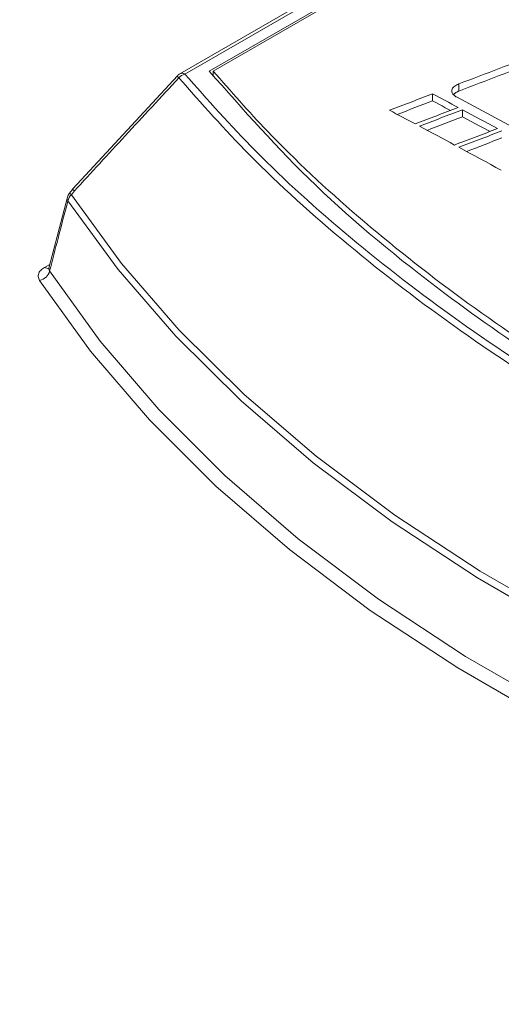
# Model space of a CAD drawing. Header units: millimetres. Extents: x 0 to 2100, y 0 to 1485.
# Tile 99 of 118: x 1518 to 1546, y 1285 to 1342. Entities that reach past the tile are written whole.
import ezdxf

# ---------------------------------------------------------------- set-up
doc = ezdxf.new("R2010")
doc.units = ezdxf.units.MM
doc.header["$LTSCALE"] = 5

msp = doc.modelspace()

# ---------------------------------------------------------------- linework, layer by layer
at = {"color": 7, "linetype": 'Continuous', "lineweight": 15}
for p, q in [((1643.098, 1405.864), (1527.428, 1339.089)), ((1643.387, 1405.846), (1527.717, 1339.071)), ((1529.123, 1339.242), (1643.411, 1405.219)), ((1529.338, 1339.244), (1643.139, 1404.94)), ((1527.286, 1338.969), (1521.258, 1332.45)), ((1527.282, 1338.972), (1527.283, 1338.973)), ((1529.338, 1339.011), (1529.338, 1339.244)), ((1543.522, 1338.096), (1543.522, 1338.504)), ((1541.995, 1337.529), (1541.995, 1337.938)), ((1543.72, 1336.61), (1543.72, 1337.018)), ((1521.226, 1332.417), (1521.053, 1332.199)), ((1521.166, 1332.117), (1521.34, 1332.335)), ((1520.937, 1331.967), (1519.865, 1327.879))]:
    msp.add_line(p, q, dxfattribs=at)
at = {"color": 8, "linetype": 'Continuous', "lineweight": 15}
msp.add_line((1519.618, 1327.925), (1519.923, 1328.101), dxfattribs=at)
at = {"color": 7, "linetype": 'Continuous', "lineweight": 15, "flags": 128}
for points in [[(1541.995, 1337.938), (1542.18, 1337.839), (1542.365, 1337.741), (1542.55, 1337.642), (1542.735, 1337.544), (1542.92, 1337.445), (1543.105, 1337.346), (1543.291, 1337.248), (1543.476, 1337.149)], [(1543.38, 1337.752), (1544.128, 1337.353), (1544.876, 1336.953), (1545.624, 1336.552), (1546.372, 1336.149), (1547.12, 1335.746), (1547.869, 1335.341), (1548.617, 1334.935), (1549.365, 1334.528)], [(1543.031, 1336.978), (1542.92, 1337.037), (1542.735, 1337.135), (1542.55, 1337.234), (1542.365, 1337.332), (1542.18, 1337.431), (1541.995, 1337.529)], [(1541, 1336.198), (1540.815, 1336.297), (1540.63, 1336.395), (1540.445, 1336.494), (1540.26, 1336.592), (1540.074, 1336.691), (1539.889, 1336.789), (1539.704, 1336.887), (1539.519, 1336.986)], [(1543.72, 1337.018), (1543.974, 1336.883), (1544.227, 1336.747), (1544.48, 1336.611), (1544.733, 1336.476), (1544.987, 1336.34), (1545.24, 1336.204), (1545.493, 1336.067), (1545.746, 1335.931)], [(1545.303, 1335.761), (1545.24, 1335.795), (1544.987, 1335.931), (1544.733, 1336.067), (1544.48, 1336.203), (1544.227, 1336.339), (1543.974, 1336.474), (1543.72, 1336.61)], [(1543.27, 1334.982), (1543.017, 1335.119), (1542.764, 1335.254), (1542.511, 1335.39), (1542.258, 1335.526), (1542.004, 1335.662), (1541.751, 1335.797), (1541.498, 1335.932), (1541.245, 1336.068)], [(1545.965, 1333.526), (1545.658, 1333.693), (1545.352, 1333.859), (1545.046, 1334.024), (1544.74, 1334.19), (1544.434, 1334.355), (1544.128, 1334.521), (1543.822, 1334.686), (1543.515, 1334.851)], [(1521.166, 1332.117), (1524.057, 1328.157), (1527.384, 1324.313), (1531.132, 1320.6), (1535.287, 1317.035), (1539.83, 1313.631), (1544.744, 1310.403), (1550.007, 1307.364), (1555.599, 1304.528), (1561.495, 1301.905), (1567.672, 1299.506), (1574.103, 1297.342), (1580.762, 1295.422), (1587.622, 1293.753)], [(1587.545, 1293.336), (1580.673, 1295.008), (1574.001, 1296.932), (1567.558, 1299.099), (1561.37, 1301.502), (1555.463, 1304.13), (1549.861, 1306.972), (1544.588, 1310.016), (1539.665, 1313.25), (1535.113, 1316.66), (1530.951, 1320.232), (1527.196, 1323.952), (1523.863, 1327.803), (1520.967, 1331.77)], [(1519.913, 1327.719), (1522.834, 1323.664), (1526.207, 1319.728), (1530.017, 1315.928), (1534.248, 1312.278), (1538.881, 1308.796), (1543.898, 1305.495), (1549.276, 1302.39), (1554.994, 1299.494), (1561.026, 1296.819), (1567.348, 1294.377), (1573.932, 1292.177), (1580.75, 1290.23), (1587.773, 1288.544)]]:
    msp.add_lwpolyline(points, dxfattribs=at)
at = {"color": 8, "linetype": 'Continuous', "lineweight": 15, "flags": 128}
msp.add_lwpolyline([(1550.894, 1300.632), (1548.856, 1301.709), (1543.449, 1304.83), (1538.405, 1308.149), (1533.747, 1311.649), (1529.494, 1315.318), (1525.665, 1319.139), (1522.274, 1323.095), (1519.337, 1327.171)], dxfattribs=at)
at = {"color": 7, "linetype": 'Continuous', "lineweight": 15}
for centre, radius, start, end in [((1527.741, 1338.548), 0.625, 119.9973, 137.2532), ((1527.931, 1338.322), 0.779, 105.9397, 136.6061), ((1521.541, 1331.809), 0.625, 141.4646, 165.4312), ((1521.616, 1331.627), 0.665, 132.5573, 167.5744), ((1521.715, 1332.027), 0.625, 137.2656, 141.4626), ((1519.188, 1327.905), 0.749, 281.5317, 345.5822)]:
    msp.add_arc(centre, radius, start, end, dxfattribs=at)
at = {"color": 8, "linetype": 'Continuous', "lineweight": 15}
for centre, radius, start, end in [((1527.516, 1339.054), 0.248, 199.2838, 232.3735), ((1527.556, 1338.813), 0.305, 58.1829, 114.7668), ((1520.605, 1331.453), 0.87, 49.7635, 58.9995), ((1520.781, 1331.675), 0.865, 49.7513, 59.0336), ((1521.488, 1332.53), 0.244, 198.5949, 232.7852), ((1521.196, 1331.906), 0.267, 166.9666, 210.6099), ((1519.812, 1328.212), 0.346, 236.0815, 281.0721)]:
    msp.add_arc(centre, radius, start, end, dxfattribs=at)
at = {"color": 7, "linetype": 'Continuous', "lineweight": 15}
for centre, major_axis, ratio, start_param, end_param in [((1674.277, 717.797), (3304.365, 1284.918), 0.176613, 1.540316, 1.541715), ((1674.277, 717.797), (3302.352, 1284.135), 0.176613, 1.540339, 1.541739), ((1675.379, 718.433), (3329.584, 1299.23), 0.17511, 1.542551, 1.543293), ((1675.379, 718.433), (3327.556, 1298.439), 0.17511, 1.542575, 1.543184), ((1668.303, 714.348), (3328.479, 1298.603), 0.175176, 1.539982, 1.540725), ((1667.182, 713.701), (3329.584, 1299.23), 0.17511, 1.539575, 1.540318), ((1667.182, 713.701), (3327.556, 1298.439), 0.17511, 1.539598, 1.540207), ((1657.486, 708.103), (3327.374, 1297.976), 0.175241, 1.536053, 1.536795), ((1656.397, 707.475), (3329.584, 1299.23), 0.17511, 1.535661, 1.536403), ((1656.397, 707.475), (3327.556, 1298.439), 0.17511, 1.535681, 1.536291)]:
    msp.add_ellipse(centre, major_axis=major_axis, ratio=ratio, start_param=start_param, end_param=end_param, dxfattribs=at)
for points, knots in [([(1527.717, 1339.071), (1529.028, 1337.59), (1531.867, 1334.383), (1537.149, 1329.618), (1543.467, 1324.742), (1550.618, 1320.04), (1558.195, 1315.747), (1565.975, 1311.904), (1573.893, 1308.471), (1582.267, 1305.267), (1588.198, 1303.385), (1591.163, 1302.444)], [0, 0, 0, 0, 0.100525, 0.217519, 0.334515, 0.455182, 0.57585, 0.680579, 0.785309, 0.892655, 1, 1, 1, 1]), ([(1591.395, 1303.293), (1587.956, 1304.36), (1581.046, 1306.504), (1571.779, 1310.127), (1563.426, 1313.894), (1555.962, 1317.775), (1548.983, 1321.95), (1541.897, 1326.884), (1534.955, 1332.616), (1531.075, 1337.024), (1529.123, 1339.242)], [0, 0, 0, 0, 0.12614, 0.253484, 0.362488, 0.472251, 0.584399, 0.69737, 0.847668, 1, 1, 1, 1]), ([(1591.387, 1303.425), (1588.341, 1304.395), (1582.23, 1306.342), (1573.48, 1309.726), (1565.077, 1313.443), (1557.244, 1317.452), (1550.055, 1321.686), (1543.511, 1326.132), (1537.592, 1330.832), (1532.87, 1335.231), (1530.36, 1338.083), (1529.338, 1339.244)], [0, 0, 0, 0, 0.112907, 0.226593, 0.342745, 0.459753, 0.572661, 0.686357, 0.80253, 0.919556, 1, 1, 1, 1]), ([(1527.364, 1338.858), (1526.334, 1337.742), (1524.325, 1335.568), (1522.317, 1333.393), (1521.34, 1332.335)], [0, 0, 0, 0, 0.51333, 1, 1, 1, 1]), ([(1590.998, 1302.123), (1588.104, 1303.038), (1582.298, 1304.875), (1573.96, 1308.044), (1565.925, 1311.507), (1558.087, 1315.371), (1550.572, 1319.617), (1543.451, 1324.268), (1537.003, 1329.207), (1531.578, 1334.091), (1528.679, 1337.37), (1527.364, 1338.858)], [0, 0, 0, 0, 0.1044, 0.209439, 0.316458, 0.424151, 0.540713, 0.658142, 0.778328, 0.899474, 1, 1, 1, 1]), ([(1543.522, 1338.504), (1543.436, 1338.465), (1543.263, 1338.386), (1543.118, 1338.223), (1543.09, 1338.059), (1543.16, 1337.911), (1543.275, 1337.812), (1543.359, 1337.764), (1543.38, 1337.752)], [0, 0, 0, 0, 0.207215, 0.415693, 0.595116, 0.76414, 0.94154, 1, 1, 1, 1]), ([(1543.202, 1337.889), (1543.219, 1337.91), (1543.273, 1337.978), (1543.397, 1338.045), (1543.497, 1338.086), (1543.522, 1338.096)], [0, 0, 0, 0, 0.244119, 0.814429, 1, 1, 1, 1]), ([(1413.666, 1147.244), (1424.425, 1150.242), (1442.019, 1155.145), (1466.019, 1162.449), (1484.298, 1168.539), (1500.647, 1174.626), (1515.069, 1180.654), (1528.818, 1187.19), (1541.699, 1194.262), (1553.375, 1201.854), (1563.785, 1209.907), (1573.297, 1218.22), (1582.194, 1226.769), (1590.711, 1235.45), (1598.892, 1243.958), (1606.943, 1252.222), (1615.027, 1260.194), (1623.563, 1268.004), (1632.819, 1275.672), (1643.102, 1283.047), (1654.412, 1290.07), (1666.471, 1296.667), (1680.64, 1303.539), (1697.023, 1310.561), (1715.597, 1317.703), (1734.653, 1324.429), (1754.002, 1330.877), (1766.989, 1335.087), (1773.479, 1337.19)], [0, 0, 0, 0, 0.071885, 0.117566, 0.163238, 0.198848, 0.234595, 0.270327, 0.305954, 0.341464, 0.376023, 0.410615, 0.445278, 0.479972, 0.514617, 0.546709, 0.578818, 0.610898, 0.642952, 0.676192, 0.709505, 0.74284, 0.776109, 0.820816, 0.865559, 0.910369, 0.95521, 1, 1, 1, 1]), ([(1773.625, 1336.806), (1765.536, 1334.215), (1749.355, 1329.031), (1725.311, 1320.962), (1705.705, 1313.763), (1690.467, 1307.578), (1678.858, 1302.49), (1667.198, 1296.885), (1655.6, 1290.666), (1644.589, 1283.938), (1634.358, 1276.675), (1624.811, 1268.941), (1615.915, 1260.858), (1607.434, 1252.536), (1598.43, 1243.31), (1588.76, 1233.243), (1578.009, 1222.458), (1568.398, 1213.672), (1560.075, 1206.867), (1553.45, 1201.899), (1546.4, 1197.118), (1538.886, 1192.539), (1530.934, 1188.18), (1522.552, 1183.987), (1513.8, 1179.97), (1501.645, 1174.83), (1485.811, 1168.857), (1466.136, 1162.251), (1450.07, 1157.319), (1432.627, 1152.184), (1421.868, 1149.149), (1413.796, 1146.872)], [0, 0, 0, 0, 0.0558164, 0.1116452, 0.1676267, 0.195715, 0.2238013, 0.2553665, 0.287022, 0.319033, 0.3517837, 0.3845416, 0.417982, 0.4515735, 0.4851805, 0.5283673, 0.5715598, 0.6148675, 0.6366162, 0.6583628, 0.6801905, 0.7020172, 0.72407, 0.7461245, 0.7687152, 0.791307, 0.836726, 0.882377, 0.9281061, 0.9460583, 1, 1, 1, 1]), ([(1414.241, 1144.13), (1425.206, 1146.831), (1443.415, 1151.317), (1468.503, 1158.109), (1488.857, 1164.236), (1504.913, 1169.748), (1516.854, 1174.366), (1525.646, 1178.069), (1534.208, 1182.019), (1542.52, 1186.248), (1550.437, 1190.757), (1558.887, 1196.168), (1567.618, 1202.561), (1576.524, 1209.964), (1586.271, 1218.918), (1596.746, 1229.431), (1606.915, 1240.061), (1615.963, 1249.321), (1623.935, 1257.145), (1632.323, 1264.774), (1641.306, 1272.167), (1651.086, 1279.262), (1661.793, 1286.091), (1673.335, 1292.608), (1685.606, 1298.871), (1698.382, 1304.834), (1712.143, 1310.783), (1726.818, 1316.717), (1747.536, 1324.666), (1763.368, 1330.394), (1773.927, 1334.214)], [0, 0, 0, 0, 0.07178, 0.119207, 0.166705, 0.209806, 0.23146, 0.253114, 0.275224, 0.297332, 0.319688, 0.342044, 0.37315, 0.40438, 0.435844, 0.483231, 0.530627, 0.562264, 0.593911, 0.625114, 0.65631, 0.687869, 0.719428, 0.752119, 0.784813, 0.817787, 0.850763, 0.888029, 0.925321, 1, 1, 1, 1]), ([(1774.085, 1333.833), (1763.537, 1330.061), (1747.71, 1324.403), (1726.974, 1316.521), (1710.78, 1310.017), (1694.142, 1302.783), (1679.154, 1295.514), (1666.607, 1288.71), (1656.309, 1282.524), (1645.58, 1275.27), (1634.78, 1266.802), (1624.797, 1257.81), (1616.106, 1249.291), (1605.803, 1238.744), (1595.694, 1228.139), (1585.115, 1217.692), (1576.746, 1209.992), (1567.748, 1202.505), (1558.27, 1195.554), (1548.226, 1189.261), (1537.787, 1183.604), (1526.602, 1178.291), (1514.746, 1173.325), (1502.315, 1168.671), (1486.987, 1163.478), (1468.618, 1157.91), (1443.541, 1151.05), (1425.322, 1146.495), (1414.36, 1143.755)], [0, 0, 0, 0, 0.074562, 0.111881, 0.149197, 0.19311, 0.237014, 0.266768, 0.29654, 0.326282, 0.366008, 0.405911, 0.437419, 0.468929, 0.53197, 0.563433, 0.594891, 0.626582, 0.658263, 0.686904, 0.715586, 0.744241, 0.773898, 0.803579, 0.83325, 0.880684, 0.928211, 1, 1, 1, 1]), ([(1520.967, 1331.77), (1520.778, 1331.045), (1520.427, 1329.694), (1520.076, 1328.344), (1519.913, 1327.719)], [0, 0, 0, 0, 0.537004, 1, 1, 1, 1]), ([(1519.618, 1327.925), (1519.58, 1327.901), (1519.45, 1327.819), (1519.297, 1327.646), (1519.228, 1327.404), (1519.301, 1327.249), (1519.337, 1327.171)], [0, 0, 0, 0, 0.119247, 0.411572, 0.705837, 1, 1, 1, 1]), ([(1519.875, 1327.889), (1519.862, 1327.86), (1519.848, 1327.83), (1519.858, 1327.84), (1519.859, 1327.84)], [0, 0, 0, 0, 0.969649, 1, 1, 1, 1]), ([(1482.12, 1110.083), (1492.074, 1115.65), (1512.214, 1126.913), (1542.908, 1143.882), (1573.954, 1161.202), (1604.445, 1179.073), (1634.39, 1197.127), (1666.088, 1216.083), (1700.113, 1236.015), (1736.353, 1256.984), (1772.74, 1277.807), (1796.983, 1291.515), (1809.009, 1298.315)], [0, 0, 0, 0, 0.09022, 0.18253, 0.277185, 0.371533, 0.464531, 0.557207, 0.667016, 0.779215, 0.890478, 1, 1, 1, 1])]:
    msp.add_open_spline(points, degree=3, knots=knots, dxfattribs=at)
at = {"color": 8, "linetype": 'Continuous', "lineweight": 15}
msp.add_open_spline([(1519.913, 1327.719), (1519.89, 1327.752), (1519.857, 1327.8), (1519.877, 1327.857), (1519.883, 1327.875)], degree=3, knots=[0, 0, 0, 0, 0.69263, 1, 1, 1, 1], dxfattribs=at)

doc.saveas('drawing.dxf')
